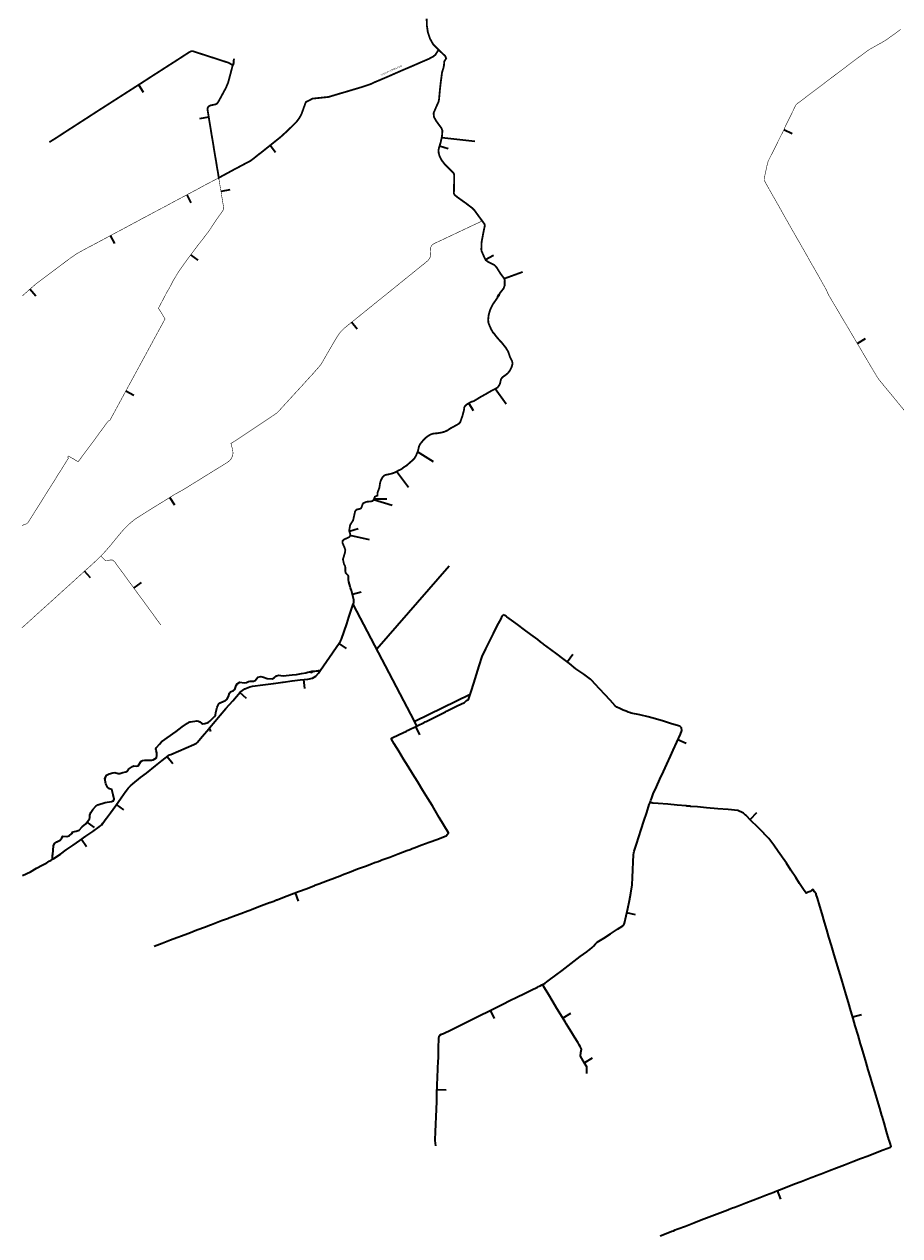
# Model space of a CAD drawing. Header units: metres. Extents: x 193790 to 208135, y 455052 to 467020.
# Tile 4 of 6: x 200922 to 203335, y 459025 to 462364. Entities that reach past the tile are written whole.
import ezdxf

# ---------------------------------------------------------------- set-up
doc = ezdxf.new("R2010")
doc.units = ezdxf.units.M
for name, color, linetype, lineweight in [('N-WE-GW-WATERGANG_A-WATERGANG-G', 152, 'Continuous', 35), ('N-WE-GW-WATERGANG_WATERLIJN-G', 150, 'Continuous', 35), ('N-WE-WH-T50', 150, 'Continuous', 50)]:
    doc.layers.add(name, color=color, linetype=linetype, lineweight=lineweight)
doc.styles.add('NLCS-ISO-M1000-T50', font='NLCS-ISO.ttf', dxfattribs={"height": 5})

msp = doc.modelspace()

# ---------------------------------------------------------------- linework, layer by layer
at = {"layer": 'N-WE-GW-WATERGANG_A-WATERGANG-G', "const_width": 5}
for points in [[(200990.9, 462039.3), (201010.5, 462051.6), (201031.1, 462065.1), (201048.3, 462076.2), (201062.8, 462085.5), (201067, 462088.3), (201071.2, 462091), (201080.2, 462096.8), (201091.9, 462104.3), (201096.2, 462107), (201100.4, 462109.8), (201119.3, 462122.1), (201137.2, 462133.6), (201153.2, 462143.8), (201169.8, 462154.5), (201188.6, 462166.5), (201209.3, 462179.8), (201227, 462191.1), (201244.2, 462202.1), (201260.9, 462212.9), (201277.6, 462223.8), (201295.2, 462235), (201306.5, 462242.3), (201323, 462252.9), (201339.6, 462263.5), (201355.3, 462273.7), (201376.1, 462287.2), (201380.3, 462289.5), (201383, 462290.3), (201386.5, 462290.1), (201405.6, 462283.9), (201424.8, 462277.7), (201444.9, 462271.2), (201464, 462265), (201485.5, 462258), (201490.4, 462255), (201495, 462252.2), (201496.2, 462251.5), (201490.5, 462229.2), (201487.2, 462216.9), (201483.7, 462203.8), (201478, 462190), (201468.7, 462172.8), (201459.2, 462155.2), (201454.6, 462147.7), (201451.6, 462144.9), (201448.6, 462143.6), (201435.4, 462140.8), (201430.8, 462138.7), (201427.5, 462134.7), (201426.7, 462130.4), (201430.5, 462106.6), (201434.2, 462083.7), (201438.1, 462059.9), (201442.2, 462035.7), (201445.9, 462012.7), (201449.8, 461989.9), (201453.6, 461966.9), (201456.1, 461952.4), (201456.8, 461947.6), (201457.5, 461942.7), (201457.8, 461941.1), (201477.7, 461951.9), (201496.8, 461962.3), (201518.2, 461973.6), (201535, 461982.6), (201545, 461987.8), (201556.2, 461996.2), (201564.7, 462003.1), (201566.8, 462004.8), (201568.9, 462006.5), (201574.9, 462010.9), (201592.2, 462024.8), (201610.3, 462039.2), (201628.8, 462054.1), (201645.8, 462069.6), (201661.5, 462084.9), (201671.9, 462095.3), (201680.1, 462106.3), (201685.5, 462116.1), (201697.7, 462149.7), (201701.4, 462151.9), (201706.1, 462154.2), (201710.7, 462156.5), (201716.1, 462159.4), (201737, 462161.6), (201760.2, 462164), (201783.2, 462170.9), (201806.1, 462177.6), (201828.3, 462184.2), (201852.8, 462191.5), (201876.9, 462199.7), (201884.7, 462203.4), (201887, 462204.4), (201889.4, 462205.5), (201895, 462207.8), (201919.2, 462218), (201942.9, 462228.4), (201966.9, 462238.9), (201991.4, 462249.3), (202016.6, 462260.3), (202036.6, 462268.9), (202049.1, 462275.7), (202055.1, 462280.5), (202058.9, 462286.7), (202060.1, 462288.6), (202061.3, 462290.5), (202063.3, 462294.4), (202049.2, 462308.2), (202039.8, 462325.1), (202033.9, 462343.2), (202031.3, 462361), (202030.8, 462379.4)], [(201815.6, 460843.8), (201807.2, 460852.4), (201806.6, 460857.9), (201806.8, 460864.5), (201806.2, 460870.3), (201802.7, 460877.2), (201800.1, 460889.7), (201805.5, 460907.9), (201806.5, 460915.5), (201804.9, 460920.6), (201799, 460934.5), (201799.1, 460940.3), (201802.8, 460944.1), (201817.8, 460951.1), (201820.2, 460954.9), (201819.9, 460959.7), (201817.2, 460968.8), (201820, 460984.5), (201828.1, 460997.1), (201833.6, 461022.2), (201837.9, 461026.7), (201847.3, 461028.8), (201850.1, 461030.5), (201851.7, 461033.6), (201853.8, 461040.6), (201856.2, 461044.2), (201864.4, 461048.1), (201877.9, 461049.3), (201881.1, 461050.1), (201884.9, 461053.9), (201887.9, 461061.9), (201892, 461064.1), (201895.2, 461065.1), (201895.2, 461065.1), (201895.2, 461073), (201898, 461080.5), (201900.4, 461086.9), (201902.5, 461100.6), (201904.6, 461107.2), (201907.8, 461113.6), (201910.8, 461117.9), (201913.9, 461120.6), (201917.5, 461122.3), (201925.8, 461123.8), (201935.1, 461126.1), (201942.8, 461128.7), (201953.2, 461134.5), (201961.3, 461138.2), (201968, 461143.6), (201975.7, 461148.2), (201984.4, 461156.1), (201991.6, 461162.4), (201997.1, 461168.1), (202001.2, 461174.7), (202004.7, 461183.3), (202007.2, 461190), (202009.4, 461200), (202012.7, 461207.2), (202020.4, 461216.7), (202027.1, 461223.8), (202032.5, 461228.1), (202038.6, 461232), (202043.2, 461234.4), (202049.8, 461236.2), (202061.6, 461237.2), (202071.4, 461239), (202080.3, 461241.3), (202088.7, 461245.3), (202095.9, 461250.3), (202113.5, 461259.8), (202119.7, 461263.6), (202123.1, 461267.3), (202129.3, 461284.6), (202133.7, 461301.3), (202134.4, 461307.9), (202136.2, 461311.8), (202139.8, 461315.3), (202142.7, 461317.4), (202153.2, 461323.5), (202160.7, 461325.8), (202165.1, 461328.4), (202169.3, 461330.8), (202176.9, 461335.8), (202194.6, 461345.6), (202211.8, 461355.6), (202220.2, 461359.7), (202226.3, 461363.3), (202230.3, 461368.8), (202233.1, 461374.7), (202234.1, 461379.7), (202235.8, 461386.1), (202238.3, 461390.1), (202243, 461393.8), (202250.4, 461399.1), (202254.9, 461403.1), (202260.7, 461410.7), (202264.8, 461419.4), (202266.9, 461426), (202267.3, 461430.7), (202266, 461436), (202260.3, 461447.3), (202257.7, 461455.8), (202254.8, 461463.1), (202248.4, 461473.5), (202238.1, 461486.3), (202227.5, 461497.8), (202220.5, 461506.4), (202216.9, 461511.5), (202213.3, 461515.3), (202208.2, 461524.3), (202204.3, 461533.1), (202201, 461541.3), (202200.3, 461550.1), (202201.6, 461562.7), (202205.5, 461576.6), (202212.5, 461591.5), (202221.4, 461604.3), (202226.5, 461611.7), (202227.3, 461613.4), (202230.5, 461617.4), (202232.2, 461622.7), (202232.4, 461623.2), (202233.6, 461624.8), (202237.3, 461629.2), (202242.9, 461636.4), (202245.7, 461644.3), (202245.6, 461653.1), (202246, 461658.9), (202244.2, 461663.7), (202234.3, 461677), (202224.1, 461693.2), (202221.5, 461696.7), (202217.6, 461700.5), (202199.7, 461709.8), (202193.7, 461714.1), (202191, 461718.9), (202186.4, 461729.5), (202182, 461739.3), (202181.5, 461743.7), (202182, 461759.9), (202182.3, 461764.9), (202186.6, 461787.7), (202189.8, 461803.4), (202191.1, 461809.4), (202190.3, 461813.4), (202183.8, 461822.5), (202181.9, 461824.8), (202168.4, 461843.3), (202162.2, 461851.9), (202156, 461858), (202138.3, 461871.5), (202119.1, 461885.1), (202108.1, 461893.5), (202105.8, 461898.4), (202106.3, 461924.5), (202106.5, 461947.3), (202106.2, 461951.2), (202104.3, 461954.8), (202087.8, 461971.6), (202080.9, 461978.2), (202071.4, 461990.5), (202066.5, 462000.2), (202063.8, 462010), (202063.4, 462017.8), (202065.2, 462025.7), (202069, 462037.5), (202072.9, 462054.8), (202073.8, 462066.4), (202073.8, 462072.4), (202071.2, 462078.4), (202057.5, 462097.1), (202051, 462108.4), (202049.8, 462119.5), (202059.1, 462141.1), (202063.2, 462149.5), (202064.9, 462157.6), (202067, 462181.1), (202069.4, 462202.9), (202073.2, 462231.8), (202075.8, 462240), (202076.6, 462242.4), (202078.3, 462249.9), (202079.4, 462262.3), (202084.6, 462270.1), (202082, 462276.5), (202063.3, 462294.4)]]:
    msp.add_lwpolyline(points, dxfattribs=at)
at = {"layer": 'N-WE-GW-WATERGANG_WATERLIJN-G', "const_width": 1.5, "flags": 128}
for points in [[(203346.4, 461300.7), (203331.1, 461319.5), (203316, 461337.9), (203300.4, 461356.6), (203285.9, 461374.4), (203277.6, 461384.5), (203273.5, 461390.3), (203260.8, 461411.4), (203248.3, 461432.6), (203236, 461453.3), (203224.6, 461472.6), (203212.4, 461493.3), (203200.2, 461513.9), (203188.2, 461534.3), (203175.8, 461555.1), (203163.5, 461576), (203151.4, 461596.2), (203139.5, 461616.4), (203135.9, 461623.3), (203134.7, 461626.4), (203133.5, 461629.4), (203127.9, 461640), (203121.7, 461651), (203120.8, 461652.5), (203120, 461654), (203108.9, 461673.9), (203097.2, 461694.1), (203085.6, 461714.3), (203080.2, 461724.3), (203078.8, 461726.7), (203077.5, 461729.1), (203076.6, 461730.6), (203075.2, 461733), (203073.8, 461735.4), (203062, 461756), (203050.2, 461776.6), (203038.2, 461797.5), (203026.5, 461818.1), (203014.9, 461838.5), (203003.5, 461859.1), (202992.8, 461877.9), (202991.4, 461880.4), (202989.9, 461882.9), (202978.1, 461903.6), (202967, 461923.5), (202961.8, 461932.9), (202960.9, 461935.2), (202961.1, 461939.8), (202961.8, 461943), (202962.6, 461946.7), (202963.4, 461950.5), (202966, 461962.2), (202969.3, 461977.6), (202970.7, 461982.6), (202972.1, 461987.5), (202982.4, 462007.8), (202993, 462028.9), (203004.1, 462051.4), (203005.8, 462054.8), (203007.5, 462058.3), (203010.4, 462063.6), (203016.5, 462076.3), (203017.5, 462078.9), (203018.6, 462081.5), (203028.4, 462101.2), (203038.3, 462121.5), (203046, 462137.5), (203048.5, 462142), (203051.4, 462145.2), (203069, 462158.3), (203087.2, 462172.2), (203105.8, 462186.1), (203123.6, 462199.5), (203141.1, 462212.9), (203159.7, 462226.9), (203177.8, 462240.5), (203197.4, 462255.5), (203216.1, 462269.6), (203220.6, 462272.8), (203223.7, 462275.1), (203226.8, 462277.4), (203239.4, 462286.8), (203251.2, 462295.2), (203254.7, 462297.1), (203258.1, 462299), (203277.3, 462309.7), (203294.5, 462319.4), (203320.7, 462338.1), (203337.2, 462350.2)], [(200915.8, 460983.1), (200928, 460987.4), (200931.8, 460990.4), (200934.1, 460994), (200944.4, 461010.4), (200953.3, 461024.7), (200966.4, 461045.3), (200980.1, 461067.4), (200992.5, 461087), (201002.5, 461102.7), (201010, 461114.9), (201015.9, 461124.6), (201016.9, 461126.1), (201019, 461129.2), (201021, 461132.4), (201022.2, 461134.2), (201031.3, 461149), (201037.2, 461158.5), (201043.5, 461168.3), (201042.4, 461170.1), (201041.5, 461171.2), (201042.1, 461173), (201043.4, 461174.3), (201045.3, 461173.3), (201047.5, 461172), (201050.4, 461170.2), (201051.8, 461169.4), (201055.5, 461167.4), (201059.1, 461165.3), (201061.9, 461163.4), (201067.7, 461160), (201070.6, 461159.6), (201072.2, 461161), (201089.5, 461184.4), (201105, 461204.9), (201122, 461228.3), (201134.8, 461245.8), (201150.5, 461267.3), (201154.5, 461271.4), (201158.2, 461273.5), (201159.1, 461275.1), (201234.3, 461413.4), (201309.7, 461552.1), (201300, 461568.4), (201292.1, 461580.8), (201292.1, 461582.6), (201294.5, 461587.2), (201297, 461591.9), (201305.7, 461608.4), (201313.5, 461623.4), (201322.2, 461638.3), (201328.9, 461651), (201332.8, 461658.7), (201346.9, 461682), (201353.6, 461691.6), (201360.1, 461700.8), (201369, 461713.1), (201383.5, 461732.6), (201398, 461752.1), (201412.6, 461770.8), (201428.8, 461791.8), (201432.9, 461797.7), (201434.3, 461799.9), (201435.8, 461802), (201439.4, 461807.6), (201456.1, 461832.6), (201462.4, 461841.1), (201470, 461852.2), (201471.7, 461856.8), (201470.3, 461864.9), (201469, 461873.1), (201468, 461878.9), (201464.3, 461901.6), (201461.4, 461918.7), (201459.1, 461933.2), (201457.8, 461941.1)], [(200916.6, 461615.8), (200934.9, 461632), (200952.9, 461647.7), (200973.7, 461663.4), (200993.5, 461678.2), (201013.5, 461693.4), (201038, 461711.7), (201046.3, 461718), (201067.2, 461732.5), (201089, 461744.4), (201110.4, 461755.7), (201131.2, 461766.8), (201152.1, 461778), (201174.6, 461790), (201195.7, 461801.2), (201216.4, 461812.3), (201236.8, 461823.2), (201243.6, 461827), (201249.7, 461830.2), (201252.9, 461831.9), (201256.1, 461833.5), (201260.9, 461836.1), (201277.5, 461845), (201282, 461847.6), (201292.1, 461852.7), (201295.8, 461854.7), (201298.9, 461856.5), (201303.7, 461858.8), (201323.3, 461869.5), (201330.3, 461873.2), (201333.4, 461874.9), (201336.6, 461876.6), (201342.7, 461879.8), (201364.5, 461891.4), (201385.8, 461902.7), (201408.2, 461914.7), (201414.9, 461918.5), (201418, 461920.2), (201421.1, 461921.8), (201427.8, 461925.3), (201457.8, 461941.1)], [(200915.1, 460700.5), (200932.2, 460715.8), (200948.4, 460730.6), (200963.5, 460744.2), (200967.3, 460747.7), (200970.7, 460750.8), (200972.3, 460752.1), (200988.2, 460766.5), (201004.2, 460781), (201016.4, 460792), (201021, 460796.3), (201024.7, 460799.6), (201028.4, 460803), (201029.7, 460804.2), (201045.4, 460818.3), (201055.8, 460827.7), (201066.2, 460837.2), (201070.4, 460841), (201074.1, 460844.3), (201075.6, 460845.7), (201091.9, 460860.4), (201107.1, 460874.1), (201122.6, 460888.5), (201125.3, 460891.3), (201129, 460894.8), (201132.8, 460898.5), (201134.3, 460900.2), (201135.6, 460901.6), (201139.5, 460905.4), (201148.5, 460915.4), (201152.1, 460919.6), (201155.8, 460923.8), (201158.8, 460927.3), (201172.2, 460943.7), (201185.9, 460960.4), (201192.1, 460967.5), (201195.9, 460971.8), (201199.3, 460975.5), (201200.9, 460976.9), (201202.7, 460979), (201211.2, 460987.2), (201222.9, 460997), (201228.6, 461001.2), (201246.3, 461012.5), (201263.8, 461023.5), (201280.6, 461034), (201281.9, 461034.9), (201286.2, 461037.5), (201290.4, 461040.1), (201292.3, 461041.2), (201294.5, 461042.6), (201310.9, 461052.6), (201326.7, 461062.5), (201336.1, 461068.4), (201340.5, 461070.7), (201344.8, 461073), (201346.3, 461074.1), (201351.9, 461077.1), (201357.4, 461080.1), (201360.5, 461081.9), (201362.8, 461083.2), (201382, 461095.2), (201400.7, 461106.7), (201419.1, 461118.2), (201437.2, 461129.4), (201454.9, 461140.2), (201471.9, 461150.8), (201480.7, 461156.1), (201487.3, 461161.3), (201492.7, 461167.6), (201495.9, 461175), (201497.2, 461182.4), (201495.8, 461192.1), (201491.5, 461209.2), (201496.9, 461212.4), (201502.7, 461215.8), (201506.4, 461218.3), (201525.4, 461231), (201544.6, 461243.8), (201563.1, 461256.1), (201581.9, 461268.6), (201601.6, 461281.7), (201603.7, 461283.3), (201604.9, 461284.1), (201606.1, 461284.9), (201607.9, 461286), (201618.3, 461293.3), (201620.9, 461295.7), (201637, 461313.3), (201652.4, 461330.1), (201667.1, 461346.2), (201670.7, 461350.1), (201674.2, 461354), (201689.2, 461370.2), (201704.9, 461387.7), (201719.2, 461403.2), (201733.6, 461419.7), (201739.5, 461426.7), (201751, 461446.6), (201763.3, 461468), (201769.7, 461478.6), (201770.3, 461480), (201772.2, 461483.1), (201774.3, 461486.7), (201786, 461506.2), (201793.3, 461516.1), (201800.9, 461524.1), (201819.4, 461539.4), (201838.3, 461554.5), (201857.1, 461569.8), (201876.5, 461585.4), (201894.2, 461599.8), (201912.3, 461614.3), (201931.2, 461629.5), (201949.7, 461644.5), (201968.2, 461659.5), (201987.1, 461674.7), (202006.2, 461690.2), (202025.2, 461705.5), (202034.3, 461713), (202039.8, 461720.1), (202041.9, 461730.8), (202040.7, 461746.4), (202042.2, 461749.7), (202043.9, 461753.3), (202046.6, 461756.7), (202052.3, 461760.4), (202073.9, 461770.4), (202096.1, 461780.8), (202118.4, 461791.5), (202138.5, 461800.9), (202159, 461810.6), (202171.1, 461816.2), (202172.6, 461816.8), (202176.1, 461818.5), (202179.5, 461820.1), (202180.7, 461821), (202183.8, 461822.5)], [(201298, 460708.7), (201296.1, 460711.3), (201294.1, 460714), (201281.3, 460731.6), (201267.1, 460751.2), (201253.2, 460770.2), (201239.2, 460789.3), (201225.8, 460807.5), (201222.6, 460812), (201221.2, 460813.8), (201219, 460816.9), (201216.4, 460820.4), (201202.7, 460839.2), (201188.9, 460858.1), (201175.5, 460876.2), (201170.9, 460882.9), (201165, 460887.5), (201158.9, 460888), (201151.3, 460885.7), (201148.9, 460885.3), (201146.4, 460885.6), (201143.4, 460887.9), (201138.5, 460892.9), (201133.9, 460897.5), (201132.8, 460898.5)]]:
    msp.add_lwpolyline(points, dxfattribs=at)
at = {"layer": 'N-WE-GW-WATERGANG_WATERLIJN-G', "flags": 128}
for points in [[(201499, 462269.3), (201498.7, 462264), (201498.5, 462259.3), (201498, 462257.6), (201496.2, 462251.5)], [(201250.8, 462176.6), (201237.3, 462197.7)], [(201405.5, 462104.8), (201430.1, 462108.8)], [(203037.7, 462062.6), (203015.1, 462073.3)], [(202163.7, 462041.6), (202072.2, 462051.3)], [(201614.6, 462010.7), (201599.1, 462030.3)], [(202089.8, 462020.6), (202066, 462028.3)], [(201488.7, 461907.7), (201464, 461903.5)], [(201382, 461872.4), (201370.4, 461894.5)], [(201171.3, 461759.9), (201159.6, 461782)], [(201400.9, 461714.2), (201380.9, 461729.1)], [(202215, 461727.4), (202193.2, 461715)], [(202295.2, 461681), (202244.6, 461662.7)], [(200953.4, 461615), (200937, 461633.9)], [(202227.3, 461613.4), (202228.1, 461617.9), (202231.6, 461621)], [(201839.6, 461523.6), (201824, 461543.1)], [(203239.2, 461497.1), (203217.7, 461484.4)], [(201223.4, 461341.1), (201201.4, 461353)], [(202250, 461317.6), (202219.1, 461359.2)], [(202159.9, 461298.5), (202147.4, 461320.1)], [(202050, 461158.6), (202005.6, 461185.5)], [(201980.7, 461087.4), (201947.8, 461131.5)], [(201336.3, 461039), (201323, 461060.2)], [(201936.1, 461037.6), (201884.6, 461053.6)], [(201921, 461055.4), (201885.4, 461055.1)], [(201841.9, 460973.5), (201818, 460966.2)], [(201873.6, 460943.3), (201820.2, 460954.9)], [(202092.7, 460870.7), (201893.7, 460641.6)], [(201104.7, 460838.2), (201087.9, 460856.8)], [(201828.5, 460766.1), (201829.9, 460770.1), (201830.5, 460775.3), (201830.2, 460778.3), (201823.3, 460803.2), (201821.7, 460808), (201820.8, 460811.1), (201819.9, 460814.3), (201816.6, 460827.5), (201815.5, 460832.7), (201815.6, 460843.8)], [(201243.7, 460825.4), (201223.3, 460811)], [(201850.4, 460799.3), (201826.3, 460792.6)], [(200916.8, 460018), (200938.7, 460028.4), (200955.9, 460037.9), (200971.1, 460046.2), (200978.4, 460050.4), (200980.1, 460051.1), (200983.8, 460053.2), (200986.3, 460054.8), (200987.4, 460055.4), (200990.7, 460057.4), (200995.6, 460060.2), (200999, 460062.5), (200999.7, 460063), (201003.4, 460065.1), (201021.4, 460077.3), (201037.5, 460088.5), (201056.1, 460101.5), (201075, 460114.6), (201091.8, 460126.6), (201110.5, 460139.6), (201128.5, 460152.2), (201132.8, 460155.8), (201135.2, 460157.9), (201138.6, 460162.7), (201147.6, 460175.2), (201148.5, 460176.2), (201159.3, 460191.2), (201173.9, 460211.4), (201188.9, 460232.4), (201201.7, 460250.1), (201202.4, 460251.3), (201208, 460258.7), (201214.5, 460265.6), (201220.7, 460270.7), (201242.3, 460287.8), (201258.5, 460300.5), (201283, 460320), (201301.5, 460334.7), (201318.2, 460347.7), (201322, 460350.3), (201325.5, 460351.9), (201389.2, 460378.8), (201396, 460382.6), (201398.4, 460384.9), (201412.7, 460402.5), (201430, 460422.6), (201432.7, 460425.5), (201447.8, 460443.5), (201462, 460460.3), (201477.7, 460478.8), (201496.4, 460499.9), (201517.1, 460523.5), (201530.1, 460532.9), (201543.1, 460538.3), (201550.5, 460540.2), (201578.9, 460543.6), (201608.8, 460547.6), (201634.2, 460550.9), (201635.7, 460551), (201659.7, 460554.2), (201682.2, 460557), (201703.7, 460559.6), (201716.1, 460562), (201725.3, 460567.3), (201732.6, 460576.1), (201738.4, 460583.7), (201754.7, 460607.8), (201789.8, 460658.3), (201793.4, 460664.1), (201796.2, 460669.3), (201803.1, 460690.6), (201810.3, 460711.8), (201816.7, 460730.4), (201820.2, 460741.2), (201826.6, 460760.9), (201828.5, 460766.1)], [(201997.4, 460443.9), (201828.5, 460766.1)], [(202055.9, 459272.8), (202055.2, 459280.6), (202054.6, 459287.8), (202054.6, 459289.5), (202055.5, 459311.5), (202056.2, 459332.6), (202057, 459353.1), (202057.6, 459374.2), (202058.5, 459395.5), (202059.2, 459418.1), (202060, 459440.3), (202061, 459462.3), (202061.7, 459484.6), (202061.7, 459488.2), (202061.9, 459493.3), (202062.2, 459499.1), (202063.1, 459522.3), (202063.7, 459543.4), (202064.7, 459568.6), (202065, 459574.8), (202066.9, 459577.8), (202072.1, 459580.3), (202077.3, 459582.7), (202098.2, 459592.8), (202118.7, 459602.9), (202138.9, 459613.1), (202159, 459623), (202179, 459632.9), (202200.3, 459643.4), (202220.4, 459653.3), (202240.7, 459663.4), (202260.4, 459673.1), (202279.5, 459682.7), (202300.3, 459692.9), (202318.5, 459702), (202336.1, 459710.7), (202338.8, 459712.2), (202343.4, 459714.3), (202348.1, 459716.5), (202350, 459717.6), (202357, 459721.7), (202361.5, 459724.7), (202369.3, 459730.2), (202387.1, 459743.7), (202403.9, 459756.4), (202420.8, 459769.2), (202437.3, 459781.6), (202454, 459794.4), (202471.9, 459808), (202473.8, 459809.5), (202476.7, 459811.7), (202480.1, 459814.3), (202487, 459819.9), (202490.6, 459823.5), (202496, 459829.3), (202501, 459834.6), (202518.7, 459845.1), (202537.2, 459857.2), (202556.8, 459870.2), (202571, 459879.5), (202573.8, 459882.5), (202575.7, 459886.7), (202580.4, 459906.9), (202585.2, 459927.5), (202590.1, 459949), (202593.8, 459969.8), (202596.7, 459992), (202598.2, 460012.3), (202599.3, 460033.7), (202600.2, 460055.6), (202601.2, 460075.4), (202601.5, 460080.7), (202602.6, 460084.9), (202609, 460104.6), (202615.4, 460124.4), (202622.1, 460144.6), (202629.5, 460168), (202637.2, 460192), (202644.2, 460213.5), (202646.3, 460219), (202647.2, 460221.7), (202648.6, 460225.5), (202650.1, 460229.6), (202651.8, 460235.1), (202654.9, 460243.1), (202664, 460262.9), (202673.6, 460283.6), (202683.3, 460304.9), (202692.5, 460325), (202702.4, 460346.7), (202710, 460363.7), (202720.2, 460385.5), (202730.2, 460407.8), (202734.4, 460418), (202732.7, 460425.2), (202728.6, 460429.8), (202705.8, 460435.9), (202683.3, 460443.3), (202661.8, 460450.1), (202640.8, 460455.5), (202618.2, 460460.6), (202593.9, 460465.8), (202592.2, 460466.2), (202586.5, 460468.6), (202580.4, 460471), (202572.6, 460474.2), (202562.7, 460478.2), (202555.3, 460482.5), (202550.4, 460486.1), (202536.2, 460501.3), (202522, 460516.6), (202507.8, 460532.1), (202494.4, 460546.6), (202487.3, 460554.3), (202481.9, 460559.5), (202463.5, 460573.4), (202441.9, 460588.1), (202424, 460602.8), (202406.4, 460616), (202390.8, 460627.7), (202373, 460641.3), (202352.9, 460656.1), (202351.1, 460657.5), (202348.2, 460659.6), (202344.8, 460662), (202336.9, 460668.2), (202317.9, 460682.5), (202300.8, 460695.3), (202281.1, 460709.8), (202270.6, 460717.5), (202251.8, 460731), (202249.8, 460732.5), (202245.9, 460734.7), (202242, 460737), (202242, 460737)], [(202150.7, 460517.2), (202153.7, 460525.5), (202161, 460548.4), (202167.8, 460572.1), (202175.3, 460596.4), (202183.4, 460621.3), (202193.6, 460642.6), (202204.9, 460664.6), (202214.8, 460685), (202225.4, 460705.8), (202235.7, 460725.9), (202238.9, 460732.5), (202240.4, 460734.7), (202242, 460737)], [(201810, 460643.5), (201789.5, 460657.8)], [(202433.5, 460627), (202418.5, 460607)], [(200999, 460062.5), (200999.3, 460063.9), (200999.6, 460067.5), (200999.8, 460071.3), (200999.9, 460073.2), (201000.2, 460076.2), (201002.7, 460099.8), (201005.3, 460106.1), (201011.9, 460110.9), (201020.5, 460115.8), (201025.1, 460122), (201028.2, 460126.3), (201039.3, 460125.9), (201045.5, 460127), (201052.6, 460134.3), (201056, 460138), (201064.6, 460140.4), (201073.5, 460143.4), (201081.4, 460152), (201091.2, 460160.1), (201101.4, 460173.9), (201102.5, 460177.7), (201102.6, 460184), (201105.6, 460191.9), (201111.2, 460200), (201119.4, 460209.6), (201124.6, 460212.9), (201144.6, 460218.9), (201162, 460221.9), (201168, 460223.9), (201169.2, 460228.2), (201166.7, 460240), (201164.2, 460251.7), (201163, 460254.8), (201156.6, 460256.8), (201151, 460261.6), (201148.7, 460267.3), (201146.9, 460270.9), (201143.7, 460285.2), (201146.4, 460290.3), (201148.8, 460294.9), (201150.4, 460295.5), (201155.4, 460298.3), (201165.5, 460301.3), (201171.6, 460301.9), (201180.2, 460299.5), (201185.1, 460299.5), (201193.6, 460302.2), (201201.6, 460303.6), (201205.3, 460305.9), (201209.2, 460310.9), (201220.3, 460318.5), (201223.9, 460320.2), (201231.3, 460319.7), (201235.4, 460320.8), (201243.9, 460332.8), (201247.7, 460335), (201254.4, 460336), (201273.2, 460336.1), (201276.8, 460336.6), (201281.7, 460339.3), (201285.8, 460342), (201287.4, 460349.2), (201287, 460356.1), (201285, 460363), (201284.8, 460367.5), (201286.1, 460370.9), (201294.8, 460380.5), (201300.1, 460386.3), (201340, 460415), (201356.6, 460428.3), (201371.4, 460438.4), (201373.2, 460439.3), (201375.5, 460440.3), (201377.9, 460441.3), (201380.2, 460441.6), (201397.6, 460444), (201401.9, 460443.4), (201405.6, 460441.3), (201411.2, 460437.2), (201413.5, 460436), (201419.3, 460437), (201428.2, 460439.8), (201433.5, 460443.5), (201436.9, 460446.9), (201440.3, 460450.4), (201442.1, 460452.3), (201446.3, 460456.2), (201448.9, 460460.3), (201449.8, 460467.1), (201451.6, 460474.3), (201453.1, 460481.7), (201457.8, 460490.9), (201462, 460494.2), (201471.6, 460498.7), (201476.8, 460500.7), (201480.5, 460503.2), (201484.9, 460511.7), (201487, 460521), (201490, 460524.4), (201498, 460528.4), (201502, 460530.9), (201506.2, 460541.6), (201508.1, 460546.2), (201516.2, 460550.7), (201527.5, 460549.4), (201534.3, 460550.1), (201539.5, 460552.9), (201544.2, 460554), (201553.4, 460553.5), (201557.9, 460555.2), (201565.8, 460564.4), (201573.7, 460567), (201581.2, 460564.9), (201591, 460561), (201604.9, 460559.9), (201610.5, 460562.6), (201616.7, 460568.7), (201623.3, 460570.6), (201629.3, 460569.2), (201636.2, 460568.7), (201644, 460569.2), (201660.1, 460571.2), (201672.3, 460572.4), (201685.9, 460575.3), (201698.1, 460577.1), (201703.2, 460578.1), (201708.2, 460579.1), (201713.9, 460581.5), (201717.6, 460581.5), (201719.9, 460581.1), (201720.5, 460581.1), (201722.8, 460581.5), (201727.2, 460582), (201731, 460582.4), (201732.9, 460582.7), (201738.4, 460583.7)], [(201708.2, 460579.1), (201714.2, 460577.9), (201719.9, 460581.1)], [(201695.2, 460533.4), (201692.1, 460558.2)], [(201534.7, 460505.6), (201515.9, 460522.1)], [(202150.7, 460517.2), (201998.1, 460442.5), (201997.4, 460443.9)], [(202003.3, 460429.8), (202004.3, 460430.2), (202023.8, 460439.9), (202026.2, 460441.2), (202029.8, 460443), (202033.4, 460444.7), (202034.6, 460445.6), (202056.8, 460456.6), (202082.4, 460469.1), (202085.5, 460470.7), (202089.1, 460472.6), (202092.8, 460474.4), (202094.2, 460475.3), (202114.9, 460485.3), (202134.7, 460495.3), (202136.8, 460497.1), (202141, 460500.2), (202145.6, 460503.4), (202150.7, 460517.2)], [(202003.3, 460429.8), (201997.4, 460443.9)], [(201279.5, 459823.5), (201301.7, 459831.9), (201324.9, 459840.5), (201342.4, 459847.2), (201347.7, 459849.2), (201352.6, 459851), (201375, 459859.6), (201397.7, 459868.1), (201421, 459876.8), (201432.3, 459881.2), (201437.8, 459883.3), (201442.7, 459885.2), (201465.8, 459893.8), (201484.2, 459900.8), (201485.9, 459901.4), (201490.7, 459903.2), (201495.9, 459905.1), (201518.3, 459913.5), (201537.8, 459920.9), (201543.1, 459923), (201547.9, 459924.8), (201568.1, 459932.4), (201590.6, 459941), (201597.2, 459943.4), (201598.8, 459944.1), (201603.8, 459945.9), (201609.2, 459947.8), (201617.2, 459950.9), (201618.7, 459951.4), (201634, 459957.2), (201646.3, 459962), (201658.7, 459966.7), (201677.7, 459973.7), (201701.4, 459982.6), (201721.7, 459990.7), (201723, 459991.1), (201727.9, 459993), (201733.4, 459995), (201757.4, 460004.1), (201780, 460012.6), (201781.5, 460013.2), (201787.7, 460015.6), (201794.2, 460018.1), (201802.6, 460021.6), (201807.7, 460023.3), (201812.7, 460025.3), (201818.2, 460027.4), (201840.6, 460036.1), (201862.6, 460044), (201878.9, 460050.2), (201887.1, 460053.5), (201890.7, 460054.7), (201896.8, 460057.1), (201903.4, 460059.6), (201907.5, 460061.3), (201928.9, 460068.8), (201952.3, 460077.5), (201975.9, 460086.7), (201984.9, 460090.2), (201990.5, 460092.3), (201996, 460094.3), (202017.8, 460102.6), (202038.1, 460110.1), (202061.2, 460118.5), (202081.7, 460126.6), (202084.6, 460127.7), (202087.8, 460131.6), (202091.1, 460135.6), (202078.1, 460156.9), (202064.9, 460178.4), (202054, 460197.1), (202046.4, 460210.4), (202034.2, 460230.4), (202020.6, 460252.4), (202005.3, 460277.2), (201992.8, 460297.5), (201979.4, 460318.8), (201967.1, 460339.2), (201953.8, 460360.6), (201941.4, 460380.9), (201933.6, 460394.3), (201934.2, 460396.3), (201955, 460406.5), (201975.2, 460416.3), (201977.6, 460417.5), (201981.2, 460419.2), (201985.2, 460421.2), (201987.2, 460422.1), (202003.3, 460429.8)], [(201436.4, 460415.4), (201432.7, 460425.5)], [(202011.6, 460406.1), (202000.9, 460428.6)], [(202746, 460382.1), (202723.2, 460392.4)], [(201330.8, 460325.8), (201315.4, 460345.5)], [(201196, 460199.3), (201175.6, 460213.8)], [(202674.7, 459025.1), (202681.7, 459027.7), (202706.7, 459037.5), (202711.2, 459039.1), (202715.9, 459041), (202720.6, 459042.9), (202722.8, 459043.8), (202744.5, 459051.9), (202766.7, 459060.6), (202787.4, 459068.6), (202809.3, 459076.9), (202831.1, 459085.3), (202853.2, 459094), (202860.9, 459096.9), (202864.3, 459098.1), (202869.1, 459100), (202873.9, 459101.9), (202877.7, 459103.3), (202887.1, 459106.9), (202910.8, 459116.1), (202929.4, 459123.3), (202948.7, 459130.7), (202967, 459137.9), (202987.6, 459145.7), (202991.5, 459147.4), (202996.1, 459149.1), (203000.8, 459150.9), (203003.6, 459151.9), (203024.5, 459159.9), (203044.7, 459167.8), (203063.1, 459174.8), (203085.5, 459183.5), (203090.7, 459185.6), (203095.6, 459187.4), (203100.4, 459189.1), (203102.3, 459190), (203117.7, 459195.9), (203141.2, 459204.8), (203160.6, 459212.4), (203182.3, 459220.7), (203205, 459229.5), (203226.1, 459237.6), (203247.2, 459245.8), (203268.1, 459253.7), (203289.2, 459261.9), (203309.1, 459269.4), (203311.2, 459271.3), (203308.3, 459280.3), (203305.5, 459288.7), (203304.8, 459290.3), (203298.4, 459312.1), (203291.2, 459336.6), (203285.8, 459354.9), (203285.4, 459356.5), (203279.3, 459377.1), (203272.9, 459398.3), (203266.6, 459420), (203260.5, 459440.6), (203254.2, 459461.8), (203247.9, 459482.6), (203241.9, 459502.8), (203235.6, 459524.4), (203229.1, 459546), (203226.7, 459553.9), (203219.6, 459578), (203212.1, 459603.4), (203205.9, 459624.3), (203199.8, 459645.3), (203193.2, 459667.6), (203186.6, 459689.6), (203180.3, 459711.3), (203173.6, 459733.4), (203166.5, 459757.1), (203160.2, 459778.6), (203154, 459799.5), (203146.5, 459824.8), (203139.5, 459848), (203133.5, 459868.3), (203127.2, 459889.7), (203120.5, 459912.2), (203114.3, 459933.2), (203107.6, 459955.7), (203104.6, 459965.4), (203104, 459967.3), (203100, 459973.1), (203095.7, 459979.2), (203091.6, 459976.8), (203088.1, 459974.1), (203082.4, 459971.7), (203076.3, 459969.2), (203068.9, 459979.7), (203058.7, 459995.6), (203047.7, 460012.6), (203034.7, 460033), (203022.1, 460052.4), (203013.2, 460065.2), (203010.6, 460068.8), (203008.4, 460071.8), (202999.5, 460084.1), (202987.6, 460101.3), (202973.7, 460120), (202970.3, 460124), (202969, 460125), (202965.6, 460128.6), (202962.1, 460132.3), (202960.8, 460133.6), (202943.3, 460151.1), (202924.5, 460170.1), (202910.9, 460183.4), (202909.7, 460184.5), (202906.9, 460187), (202904.1, 460189.6), (202902.5, 460190.7), (202888.2, 460197), (202861.9, 460199.8), (202833.1, 460202.3), (202802.2, 460204.8), (202776.8, 460207.2), (202758, 460208.7), (202755.6, 460208.9), (202751.9, 460209.3), (202748.1, 460209.6), (202745.7, 460209.8), (202720.8, 460212.2), (202695.1, 460214.4), (202669.1, 460216.6), (202654.2, 460217.8), (202651.7, 460218.1), (202649.3, 460218.5), (202646.3, 460219)], [(202939.4, 460190.5), (202922, 460172.6)], [(201115.2, 460150.4), (201095.1, 460165.3)], [(201093.6, 460097.2), (201079.1, 460117.5)], [(201678, 459947.2), (201669.3, 459970.7)], [(202606.7, 459909.4), (202582.3, 459915.1)], [(202471.9, 459472.2), (202472.3, 459481.6), (202472.6, 459490.3), (202465.8, 459501.2), (202454.3, 459520.5), (202456, 459530.1), (202457.6, 459539.8), (202453.7, 459547.1), (202450.9, 459551.8), (202448, 459556.5), (202438.2, 459572.4), (202435.5, 459577), (202432.5, 459581.8), (202420.4, 459601.4), (202416.4, 459608), (202412.3, 459614.8), (202400.7, 459634), (202389.8, 459651.8), (202379.3, 459669.2), (202367, 459689.3), (202355.2, 459708.9), (202352.8, 459712.8), (202350.7, 459716.3), (202350, 459717.6)], [(202218.1, 459624.3), (202207, 459646.7)], [(202427.6, 459637.7), (202406.3, 459624.8)], [(203229.1, 459634.4), (203205.1, 459627.3)], [(202486.8, 459514.8), (202465.3, 459502)], [(202084.5, 459426.4), (202059.6, 459427.3)], [(203006.4, 459126.3), (202997.5, 459149.7)]]:
    msp.add_lwpolyline(points, dxfattribs=at)

# ---------------------------------------------------------------- texts
at = {"layer": 'N-WE-WH-T50', "insert": (201903.5, 462227), "char_height": 5, "attachment_point": 1, "rotation": 24.2738, "style": 'NLCS-ISO-M1000-T50'}
msp.add_mtext_dynamic_manual_height_columns('Loenense Beek Zuid', width=72.428, gutter_width=25, heights=[0], dxfattribs=at)

doc.saveas('drawing.dxf')
